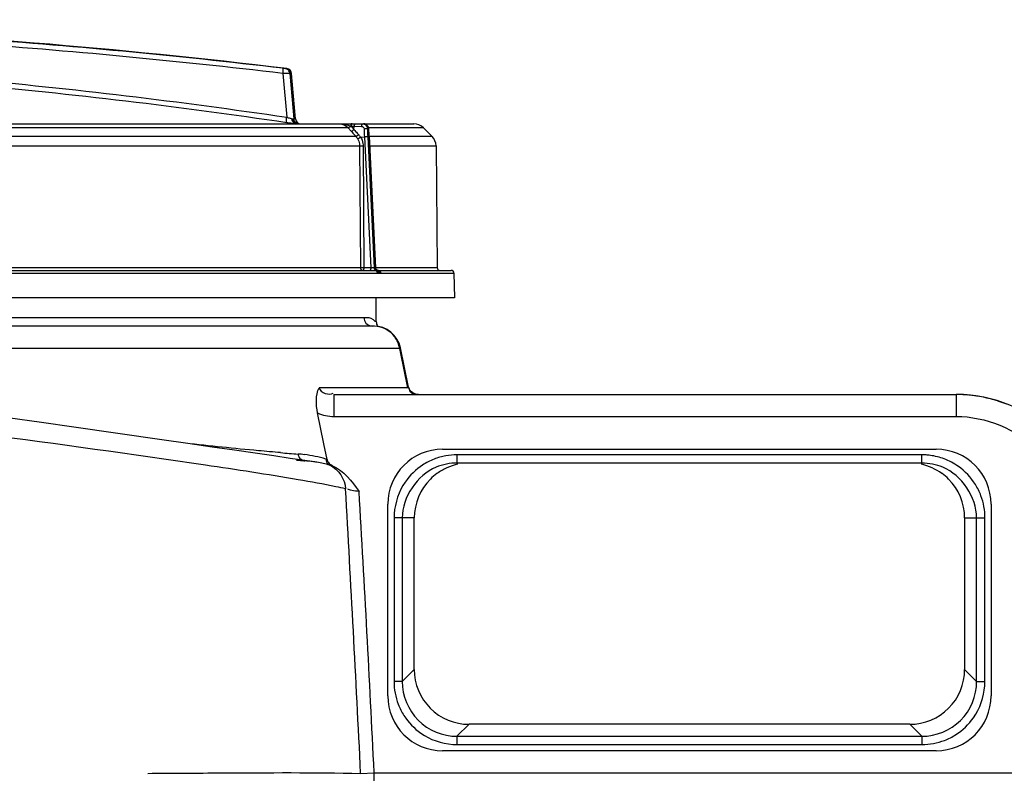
# Model space of a CAD drawing. Header units: millimetres. Extents: x 0 to 297, y 0 to 210.
# Tile 13 of 108: x 40 to 51, y 176 to 184. Entities that reach past the tile are written whole.
import ezdxf

# ---------------------------------------------------------------- set-up
doc = ezdxf.new("R2010")
doc.units = ezdxf.units.MM
doc.header["$LTSCALE"] = 16.335
doc.layers.get('0').update_dxf_attribs({"linetype": 'CONTINUOUS'})

msp = doc.modelspace()

# ---------------------------------------------------------------- linework, layer by layer
at = {"color": 9, "linetype": 'Continuous'}
for p, q in [((43.007, 183.73), (42.989, 183.73)), ((42.966, 183.677), (43.007, 183.2)), ((43.06, 183.676), (43.041, 183.676)), ((43.041, 183.676), (43.083, 183.183)), ((43.083, 183.183), (43.103, 183.183)), ((34.794, 183.13), (43.101, 183.13)), ((43.674, 183.086), (38.194, 183.086)), ((43.674, 183.086), (43.708, 183.048)), ((43.703, 183.103), (43.707, 183.102)), ((43.707, 183.102), (43.738, 183.067)), ((43.707, 183.102), (43.739, 183.102)), ((43.738, 183.067), (43.739, 183.102)), ((43.739, 183.102), (43.82, 183.101)), ((44.494, 183.086), (43.897, 183.086)), ((38.199, 182.993), (43.758, 182.993)), ((43.81, 182.984), (43.852, 182.986)), ((43.852, 182.986), (43.921, 181.562)), ((43.897, 183.072), (43.885, 183.072)), ((43.888, 182.987), (43.957, 181.561)), ((43.902, 182.987), (43.971, 181.561)), ((43.904, 182.993), (44.587, 182.993)), ((38.21, 182.888), (43.8, 182.888)), ((43.8, 182.888), (43.837, 182.889)), ((43.8, 182.888), (43.809, 181.562)), ((43.837, 182.889), (43.845, 181.562)), ((43.909, 182.888), (44.631, 182.888)), ((43.809, 181.562), (38.228, 181.562)), ((38.258, 181.503), (43.992, 181.503)), ((43.845, 181.562), (43.809, 181.562)), ((43.921, 181.562), (43.845, 181.562)), ((43.971, 181.561), (43.957, 181.561)), ((43.964, 181.533), (43.981, 181.533)), ((44.643, 181.562), (43.973, 181.562)), ((43.981, 181.533), (43.994, 181.533)), ((43.992, 181.503), (44.004, 181.504)), ((43.994, 181.533), (44, 181.533)), ((44.004, 181.504), (44.017, 181.504)), ((44.017, 181.504), (44.03, 181.503)), ((44.03, 181.503), (44.826, 181.503)), ((43.848, 181.017), (24.246, 181.017)), ((44.236, 180.681), (23.632, 180.681)), ((44.294, 180.397), (44.236, 180.681)), ((44.324, 180.255), (44.28, 180.468)), ((44.324, 180.255), (43.358, 180.255)), ((43.519, 180.181), (43.519, 179.943)), ((50.29, 180.181), (50.29, 179.943)), ((43.519, 179.943), (50.29, 179.943)), ((44.861, 179.435), (44.861, 179.525)), ((49.916, 179.525), (44.861, 179.525)), ((49.916, 179.435), (49.916, 179.525)), ((44.174, 178.839), (44.174, 177.056)), ((44.394, 178.839), (44.174, 178.839)), ((44.263, 178.839), (44.263, 177.056)), ((50.382, 178.839), (50.603, 178.839)), ((50.513, 177.056), (50.513, 178.839)), ((50.603, 177.056), (50.603, 178.839)), ((44.394, 177.186), (44.263, 177.056)), ((50.382, 177.186), (50.513, 177.056)), ((44.263, 177.056), (44.174, 177.056)), ((50.513, 177.056), (50.603, 177.056)), ((44.99, 176.591), (44.859, 176.46)), ((49.787, 176.591), (49.918, 176.46)), ((44.859, 176.46), (44.859, 176.37)), ((44.859, 176.46), (49.918, 176.46)), ((49.918, 176.46), (49.918, 176.37)), ((44.859, 176.37), (49.918, 176.37)), ((43.811, 176.057), (43.957, 176.064)), ((43.957, 175.915), (43.957, 176.064)), ((43.957, 176.064), (51.543, 176.064))]:
    msp.add_line(p, q, dxfattribs=at)
at = {"color": 7, "linetype": 'Continuous'}
for p, q in [((43.103, 183.183), (43.06, 183.676)), ((23.837, 183.129), (44.389, 183.129)), ((44.494, 183.086), (44.587, 182.993)), ((43.9, 183.053), (43.899, 183.073)), ((43.902, 183.032), (43.9, 183.053)), ((43.903, 183.012), (43.902, 183.032)), ((43.904, 182.994), (43.903, 183.012)), ((43.904, 182.994), (43.973, 181.561)), ((44.631, 182.888), (44.643, 181.562)), ((38.247, 181.533), (43.964, 181.533)), ((44, 181.533), (43.999, 181.533)), ((44.002, 181.533), (44, 181.533)), ((44.002, 181.533), (44.796, 181.533)), ((44.826, 181.503), (44.831, 181.234)), ((44.831, 181.234), (23.395, 181.234)), ((43.98, 180.976), (43.98, 181.234)), ((43.944, 180.927), (23.925, 180.927)), ((43.96, 180.927), (43.943, 180.927)), ((44.332, 180.263), (44.244, 180.689)), ((43.519, 180.181), (50.29, 180.181)), ((43.412, 179.644), (43.343, 179.982)), ((43.446, 179.475), (43.412, 179.644)), ((43.446, 179.475), (43.429, 179.56)), ((44.703, 179.585), (50.073, 179.585)), ((49.916, 179.435), (44.861, 179.435)), ((44.107, 176.9), (44.107, 178.988)), ((50.67, 178.988), (50.67, 176.9)), ((44.394, 177.186), (44.394, 178.839)), ((50.382, 178.839), (50.382, 177.186)), ((49.787, 176.591), (44.99, 176.591)), ((50.073, 176.303), (44.703, 176.303))]:
    msp.add_line(p, q, dxfattribs=at)
for points in [[(43.899, 183.073), (43.899, 183.075), (43.899, 183.077), (43.898, 183.079), (43.898, 183.081), (43.897, 183.084), (43.897, 183.086), (43.896, 183.088), (43.895, 183.09), (43.894, 183.092), (43.893, 183.095), (43.892, 183.097), (43.891, 183.099), (43.89, 183.101), (43.889, 183.103), (43.888, 183.104), (43.886, 183.106), (43.885, 183.108), (43.883, 183.11), (43.882, 183.111), (43.88, 183.113), (43.879, 183.115), (43.877, 183.116), (43.875, 183.117), (43.873, 183.119), (43.872, 183.12), (43.87, 183.121), (43.868, 183.122), (43.866, 183.123), (43.864, 183.124), (43.862, 183.125), (43.86, 183.126), (43.858, 183.126), (43.856, 183.127), (43.853, 183.127), (43.851, 183.128), (43.849, 183.128), (43.847, 183.129), (43.845, 183.129), (43.843, 183.129), (43.842, 183.129)], [(43.999, 181.533), (43.998, 181.533), (43.996, 181.533), (43.995, 181.534), (43.994, 181.534), (43.992, 181.535), (43.991, 181.535), (43.99, 181.536), (43.989, 181.536), (43.988, 181.537), (43.986, 181.538), (43.985, 181.538), (43.984, 181.539), (43.983, 181.54), (43.982, 181.541), (43.981, 181.542), (43.98, 181.543), (43.98, 181.544), (43.979, 181.545), (43.978, 181.546), (43.977, 181.547), (43.977, 181.548), (43.976, 181.55), (43.975, 181.551), (43.975, 181.552), (43.975, 181.553), (43.974, 181.555), (43.974, 181.556), (43.974, 181.557), (43.973, 181.558), (43.973, 181.56), (43.973, 181.561)], [(40.69, 179.825), (40.339, 179.875), (39.973, 179.928), (39.593, 179.982), (39.201, 180.039), (38.798, 180.097), (38.384, 180.156), (37.961, 180.217), (37.53, 180.279), (37.187, 180.329)], [(44.441, 180.181), (44.428, 180.182), (44.411, 180.185), (44.394, 180.191), (44.379, 180.199), (44.365, 180.21), (44.352, 180.222), (44.343, 180.236), (44.335, 180.251), (44.332, 180.263)], [(43.045, 179.486), (42.865, 179.512), (42.662, 179.542), (42.439, 179.574), (42.194, 179.609), (41.93, 179.647), (41.647, 179.688), (40.69, 179.825)], [(43.311, 179.447), (43.204, 179.463), (43.045, 179.486)], [(43.446, 179.475), (43.448, 179.466), (43.452, 179.457), (43.456, 179.448), (43.462, 179.44)], [(43.462, 179.44), (43.469, 179.432), (43.476, 179.424), (43.485, 179.418), (43.494, 179.412), (43.505, 179.406)]]:
    msp.add_lwpolyline(points, dxfattribs=at)
at = {"color": 9, "linetype": 'Continuous'}
for points in [[(43.848, 181.017), (43.85, 181.001), (43.854, 180.986), (43.86, 180.972), (43.869, 180.959), (43.88, 180.948), (43.893, 180.939), (43.907, 180.933), (43.921, 180.928), (43.937, 180.927)], [(43.13, 179.533), (43.132, 179.52), (43.137, 179.507), (43.143, 179.495), (43.15, 179.485), (43.159, 179.476), (43.169, 179.468)], [(43.169, 179.468), (43.18, 179.463), (43.192, 179.46), (43.204, 179.46)], [(43.433, 179.479), (43.434, 179.469), (43.436, 179.46), (43.439, 179.451), (43.443, 179.442)], [(43.446, 179.475), (43.444, 179.476), (43.442, 179.476), (43.439, 179.477), (43.437, 179.477), (43.435, 179.478), (43.433, 179.479)], [(43.443, 179.442), (43.448, 179.435), (43.454, 179.428), (43.46, 179.422), (43.467, 179.416), (43.475, 179.412)], [(43.505, 179.406), (43.5, 179.407), (43.494, 179.408), (43.489, 179.409), (43.484, 179.41), (43.479, 179.411), (43.475, 179.412)]]:
    msp.add_lwpolyline(points, dxfattribs=at)
at = {"color": 7, "linetype": 'Continuous'}
for centre, radius, start, end in [((34.113, 109.681), 74.581, 83.15065, 91.64431), ((43, 183.671), 0.0597, 5, 83.1507), ((43.162, 183.188), 0.0597, 185, 270), ((44.389, 182.98), 0.149, 45.25, 90), ((44.482, 182.887), 0.149, 0.5, 45.25), ((44.673, 181.563), 0.0298, 180.5, 270), ((44.796, 181.503), 0.0298, 1, 90), ((44.07, 180.976), 0.0895, 180, 216.3933), ((43.952, 180.629), 0.298, 11.7091, 90), ((50.29, 178.699), 1.482, 89.0715, 89.998), ((50.292, 178.69), 1.492, 0, 90), ((50.289, 178.689), 1.492, 85.3268, 89.0688), ((50.289, 178.683), 1.499, 82.8373, 85.3287), ((50.289, 178.683), 1.499, 80.7805, 82.8377), ((50.29, 178.688), 1.494, 77.8609, 80.7815), ((50.291, 178.695), 1.486, 76.2627, 77.86), ((50.291, 178.692), 1.489, 73.0441, 76.2614), ((50.29, 178.689), 1.492, 71.8401, 73.045), ((50.289, 178.688), 1.493, 68.3124, 71.8399), ((44.703, 178.988), 0.597, 90, 180), ((50.073, 178.988), 0.597, 0, 90), ((45.649, 211.34), 31.974, 265.4478, 265.613), ((43.087, 177.94), 1.524, 80.6898, 81.5569), ((44.996, 178.827), 0.608, 113.9198, 125.701), ((44.998, 178.824), 0.612, 102.254, 113.9582), ((49.779, 178.824), 0.612, 54.3382, 77.7469), ((44.703, 176.9), 0.597, 180, 270), ((50.073, 176.9), 0.597, 270, 360)]:
    msp.add_arc(centre, radius, start, end, dxfattribs=at)
at = {"color": 9, "linetype": 'Continuous'}
for centre, radius, start, end in [((43.073, 183.222), 0.0389, 255.8308, 269.4919), ((43.842, 183.079), 0.0499, 88.1491, 89.9993), ((43.842, 183.079), 0.05, 87.3098, 88.1496), ((43.644, 182.885), 0.157, 31.6924, 43.363), ((43.654, 182.885), 0.185, 32.3604, 43.864), ((51.341, 183.352), 7.498, 182.1353, 182.7953), ((48.256, 183.195), 4.373, 181.6033, 182.7154), ((39.522, 182.771), 4.385, 2.829, 3.939), ((44.002, 181.507), 0.0255, 87.083, 89.9909), ((43.848, 180.782), 0.235, 86.9844, 90.0025), ((45.572, 211.112), 31.673, 265.2339, 265.5771), ((42.991, 177.734), 1.805, 84.4874, 85.5837), ((43.001, 177.837), 1.701, 83.3248, 84.4874), ((44.86, 178.839), 0.686, 117.3286, 123.1705), ((44.862, 178.836), 0.689, 111.3992, 117.3323), ((44.86, 178.84), 0.685, 100.3058, 111.4056), ((44.861, 178.835), 0.69, 90.026, 100.3263), ((49.916, 178.838), 0.687, 86.1053, 89.9933), ((49.915, 178.835), 0.69, 82.137, 86.1072), ((49.915, 178.835), 0.69, 69.3223, 82.1158), ((49.914, 178.835), 0.69, 54.5985, 69.2666), ((-338.318, 157.261), 382.591, 2.81609, 3.28077), ((-231.583, 162.855), 275.857, 2.74465, 3.38168), ((49.915, 178.838), 0.688, 20.4624, 31.9813), ((44.859, 178.839), 0.685, 176.1921, 179.9936), ((49.916, 177.056), 0.686, 356.1511, 359.9936), ((44.861, 177.056), 0.687, 201.0381, 212.6144), ((49.917, 177.057), 0.687, 291.0381, 302.6144), ((44.859, 177.057), 0.686, 266.1511, 269.9936)]:
    msp.add_arc(centre, radius, start, end, dxfattribs=at)
for points, knots in [([(42.966, 183.677), (41.806, 183.814), (39.474, 184.034), (37.136, 184.148), (35.964, 184.179)], [0, 0, 0, 0, 0.499158, 1, 1, 1, 1]), ([(42.964, 183.733), (41.805, 183.87), (39.477, 184.09), (37.141, 184.205), (35.971, 184.235)], [0, 0, 0, 0, 0.499158, 1, 1, 1, 1]), ([(35.975, 183.835), (37.154, 183.797), (39.505, 183.652), (41.844, 183.373), (43.007, 183.2)], [0, 0, 0, 0, 0.500834, 1, 1, 1, 1]), ([(35.968, 183.779), (37.148, 183.74), (39.502, 183.596), (41.843, 183.317), (43.007, 183.144)], [0, 0, 0, 0, 0.500834, 1, 1, 1, 1]), ([(42.989, 183.73), (42.986, 183.73), (42.978, 183.732), (42.97, 183.732), (42.964, 183.733)], [0, 0, 0, 0, 0.30974, 1, 1, 1, 1]), ([(42.966, 183.677), (42.967, 183.684), (42.968, 183.697), (42.968, 183.715), (42.967, 183.725), (42.966, 183.733), (42.964, 183.733)], [0, 0, 0, 0, 0.375891, 0.691532, 0.90595, 1, 1, 1, 1]), ([(43.041, 183.676), (43.04, 183.689), (43.028, 183.716), (43.002, 183.729), (42.989, 183.73)], [0, 0, 0, 0, 0.500325, 1, 1, 1, 1]), ([(43.041, 183.676), (43.041, 183.676), (43.038, 183.676), (43.031, 183.677), (43.016, 183.677), (42.993, 183.677), (42.975, 183.677), (42.966, 183.677)], [0, 0, 0, 0, 0.030253, 0.093063, 0.308739, 0.622851, 1, 1, 1, 1]), ([(43.007, 183.144), (43.005, 183.144), (43.004, 183.152), (43.003, 183.162), (43.004, 183.18), (43.006, 183.193), (43.007, 183.2)], [0, 0, 0, 0, 0.094782, 0.309362, 0.624587, 1, 1, 1, 1]), ([(43.007, 183.2), (43.012, 183.198), (43.031, 183.193), (43.05, 183.188), (43.063, 183.184)], [0, 0, 0, 0, 0.281878, 1, 1, 1, 1]), ([(43.101, 183.13), (43.095, 183.131), (43.085, 183.136), (43.068, 183.153), (43.064, 183.172), (43.063, 183.184)], [0, 0, 0, 0, 0.223787, 0.463552, 1, 1, 1, 1]), ([(43.073, 183.183), (43.075, 183.183), (43.079, 183.183), (43.082, 183.183), (43.083, 183.183)], [0, 0, 0, 0, 0.687956, 1, 1, 1, 1]), ([(43.125, 183.129), (43.118, 183.129), (43.105, 183.132), (43.082, 183.148), (43.074, 183.169), (43.073, 183.183)], [0, 0, 0, 0, 0.23742, 0.483193, 1, 1, 1, 1]), ([(43.143, 183.129), (43.128, 183.129), (43.098, 183.14), (43.085, 183.169), (43.083, 183.183)], [0, 0, 0, 0, 0.499632, 1, 1, 1, 1]), ([(43.007, 183.144), (43.016, 183.143), (43.047, 183.138), (43.078, 183.134), (43.101, 183.13)], [0, 0, 0, 0, 0.284028, 1, 1, 1, 1]), ([(43.101, 183.13), (43.103, 183.13), (43.111, 183.129), (43.119, 183.129), (43.125, 183.129)], [0, 0, 0, 0, 0.268443, 1, 1, 1, 1]), ([(43.579, 183.129), (43.596, 183.129), (43.633, 183.121), (43.662, 183.099), (43.674, 183.086)], [0, 0, 0, 0, 0.49752, 1, 1, 1, 1]), ([(43.579, 183.129), (43.6, 183.129), (43.643, 183.123), (43.684, 183.11), (43.703, 183.103)], [0, 0, 0, 0, 0.505075, 1, 1, 1, 1]), ([(43.674, 183.086), (43.676, 183.085), (43.681, 183.087), (43.691, 183.092), (43.699, 183.098), (43.703, 183.103)], [0, 0, 0, 0, 0.166845, 0.404814, 1, 1, 1, 1]), ([(43.714, 183.129), (43.71, 183.129), (43.704, 183.118), (43.704, 183.109), (43.703, 183.103)], [0, 0, 0, 0, 0.346708, 1, 1, 1, 1]), ([(43.715, 183.127), (43.712, 183.125), (43.708, 183.116), (43.707, 183.107), (43.707, 183.102)], [0, 0, 0, 0, 0.409356, 1, 1, 1, 1]), ([(43.751, 183.129), (43.747, 183.129), (43.74, 183.117), (43.74, 183.108), (43.739, 183.102)], [0, 0, 0, 0, 0.357795, 1, 1, 1, 1]), ([(43.83, 183.129), (43.827, 183.129), (43.821, 183.117), (43.82, 183.108), (43.82, 183.101)], [0, 0, 0, 0, 0.344947, 1, 1, 1, 1]), ([(43.82, 183.101), (43.827, 183.101), (43.842, 183.095), (43.848, 183.08), (43.848, 183.072)], [0, 0, 0, 0, 0.489964, 1, 1, 1, 1]), ([(43.83, 183.129), (43.844, 183.129), (43.873, 183.116), (43.885, 183.087), (43.885, 183.072)], [0, 0, 0, 0, 0.488125, 1, 1, 1, 1]), ([(43.844, 183.129), (43.857, 183.128), (43.885, 183.115), (43.896, 183.086), (43.897, 183.072)], [0, 0, 0, 0, 0.485063, 1, 1, 1, 1]), ([(43.708, 183.048), (43.71, 183.048), (43.715, 183.049), (43.725, 183.055), (43.733, 183.062), (43.738, 183.067)], [0, 0, 0, 0, 0.166951, 0.406803, 1, 1, 1, 1]), ([(43.708, 183.048), (43.72, 183.034), (43.737, 183.016), (43.754, 182.998), (43.758, 182.993)], [0, 0, 0, 0, 0.747522, 1, 1, 1, 1]), ([(43.738, 183.067), (43.75, 183.053), (43.766, 183.035), (43.783, 183.017), (43.787, 183.013)], [0, 0, 0, 0, 0.747713, 1, 1, 1, 1]), ([(43.758, 182.993), (43.76, 182.993), (43.764, 182.995), (43.774, 183.001), (43.782, 183.008), (43.787, 183.013)], [0, 0, 0, 0, 0.15817, 0.396445, 1, 1, 1, 1]), ([(43.778, 182.968), (43.78, 182.968), (43.784, 182.969), (43.795, 182.974), (43.804, 182.98), (43.81, 182.984)], [0, 0, 0, 0, 0.159871, 0.401526, 1, 1, 1, 1]), ([(43.81, 182.984), (43.823, 182.963), (43.834, 182.93), (43.837, 182.897), (43.837, 182.889)], [0, 0, 0, 0, 0.747669, 1, 1, 1, 1]), ([(43.885, 183.072), (43.88, 183.073), (43.868, 183.073), (43.855, 183.073), (43.848, 183.072)], [0, 0, 0, 0, 0.410838, 1, 1, 1, 1]), ([(43.888, 182.987), (43.886, 182.987), (43.874, 182.987), (43.862, 182.987), (43.852, 182.986)], [0, 0, 0, 0, 0.164536, 1, 1, 1, 1]), ([(43.899, 183.073), (43.899, 183.072), (43.898, 183.073), (43.897, 183.072), (43.897, 183.072)], [0, 0, 0, 0, 0.258481, 1, 1, 1, 1]), ([(43.904, 182.987), (43.904, 182.987), (43.903, 182.987), (43.902, 182.987), (43.902, 182.987)], [0, 0, 0, 0, 0.255842, 1, 1, 1, 1]), ([(43.778, 182.968), (43.788, 182.95), (43.798, 182.923), (43.8, 182.895), (43.8, 182.888)], [0, 0, 0, 0, 0.747772, 1, 1, 1, 1]), ([(43.809, 181.562), (43.809, 181.555), (43.814, 181.54), (43.829, 181.533), (43.836, 181.533)], [0, 0, 0, 0, 0.514506, 1, 1, 1, 1]), ([(43.845, 181.562), (43.845, 181.555), (43.844, 181.546), (43.841, 181.536), (43.838, 181.533), (43.836, 181.533)], [0, 0, 0, 0, 0.654832, 0.873127, 1, 1, 1, 1]), ([(43.921, 181.562), (43.921, 181.555), (43.92, 181.546), (43.916, 181.536), (43.913, 181.533), (43.912, 181.533)], [0, 0, 0, 0, 0.654832, 0.873127, 1, 1, 1, 1]), ([(43.957, 181.561), (43.955, 181.561), (43.943, 181.561), (43.931, 181.562), (43.921, 181.562)], [0, 0, 0, 0, 0.164686, 1, 1, 1, 1]), ([(43.957, 181.561), (43.958, 181.554), (43.962, 181.541), (43.975, 181.534), (43.981, 181.533)], [0, 0, 0, 0, 0.51231, 1, 1, 1, 1]), ([(43.964, 181.533), (43.971, 181.533), (43.986, 181.526), (43.992, 181.511), (43.992, 181.503)], [0, 0, 0, 0, 0.485797, 1, 1, 1, 1]), ([(43.973, 181.561), (43.973, 181.561), (43.972, 181.561), (43.971, 181.561), (43.971, 181.561)], [0, 0, 0, 0, 0.253283, 1, 1, 1, 1]), ([(43.971, 181.561), (43.971, 181.554), (43.976, 181.541), (43.988, 181.534), (43.994, 181.533)], [0, 0, 0, 0, 0.51231, 1, 1, 1, 1]), ([(43.981, 181.533), (43.987, 181.532), (43.999, 181.524), (44.004, 181.511), (44.004, 181.504)], [0, 0, 0, 0, 0.487395, 1, 1, 1, 1]), ([(43.994, 181.533), (44, 181.532), (44.013, 181.524), (44.017, 181.511), (44.017, 181.504)], [0, 0, 0, 0, 0.487612, 1, 1, 1, 1]), ([(44.003, 181.533), (44.01, 181.532), (44.024, 181.525), (44.029, 181.511), (44.03, 181.503)], [0, 0, 0, 0, 0.486839, 1, 1, 1, 1]), ([(43.98, 180.976), (43.98, 180.965), (43.921, 181.028), (43.892, 181.015), (43.861, 181.016)], [0, 0, 0, 0, 0.271782, 1, 1, 1, 1]), ([(44.236, 180.681), (44.238, 180.682), (44.241, 180.684), (44.244, 180.688), (44.244, 180.69)], [0, 0, 0, 0, 0.658527, 1, 1, 1, 1]), ([(44.324, 180.255), (44.326, 180.257), (44.329, 180.258), (44.332, 180.262), (44.332, 180.263)], [0, 0, 0, 0, 0.656214, 1, 1, 1, 1]), ([(44.441, 180.181), (44.417, 180.181), (44.364, 180.179), (44.337, 180.233), (44.34, 180.256)], [0, 0, 0, 0, 0.511216, 1, 1, 1, 1]), ([(43.132, 179.253), (42.796, 179.311), (40.857, 179.607), (38.91, 179.853), (37.301, 180.053)], [0, 0, 0, 0, 0.17373, 1, 1, 1, 1]), ([(50.29, 179.943), (50.609, 179.943), (51.276, 179.675), (51.543, 179.009), (51.543, 178.69)], [0, 0, 0, 0, 0.500044, 1, 1, 1, 1]), ([(42.94, 179.549), (42.86, 179.555), (42.515, 179.585), (42.17, 179.621), (41.905, 179.651)], [0, 0, 0, 0, 0.231517, 1, 1, 1, 1]), ([(43.646, 179.156), (43.612, 179.163), (43.441, 179.199), (43.269, 179.229), (43.132, 179.253)], [0, 0, 0, 0, 0.20306, 1, 1, 1, 1]), ([(43.793, 179.127), (43.762, 179.131), (43.748, 179.126), (43.663, 179.15), (43.673, 179.152)], [0, 0, 0, 0, 0.75094, 1, 1, 1, 1]), ([(44.263, 177.056), (44.263, 176.904), (44.39, 176.587), (44.707, 176.46), (44.859, 176.46)], [0, 0, 0, 0, 0.499467, 1, 1, 1, 1]), ([(49.918, 176.46), (50.069, 176.46), (50.386, 176.586), (50.513, 176.903), (50.513, 177.056)], [0, 0, 0, 0, 0.499467, 1, 1, 1, 1]), ([(41.494, 176.057), (41.762, 176.059), (42.534, 176.062), (43.307, 176.068), (43.811, 176.057)], [0, 0, 0, 0, 0.346391, 1, 1, 1, 1])]:
    msp.add_open_spline(points, degree=3, knots=knots, dxfattribs=at)
for points in [[(43.718, 183.129), (43.717, 183.129), (43.716, 183.128), (43.715, 183.127)], [(44.181, 180.809), (44.132, 180.877), (44.043, 180.923), (43.96, 180.927)], [(44.236, 180.681), (44.228, 180.727), (44.209, 180.772), (44.181, 180.809)], [(43.358, 180.255), (43.375, 180.203), (43.468, 180.164), (43.512, 180.197)], [(43.343, 179.982), (43.398, 179.956), (43.459, 179.943), (43.519, 179.943)], [(43.433, 179.479), (43.357, 179.503), (43.278, 179.517), (43.198, 179.527)], [(43.475, 179.412), (43.428, 179.426), (43.381, 179.436), (43.334, 179.444)], [(43.475, 179.412), (43.568, 179.37), (43.641, 179.259), (43.646, 179.156)], [(44.631, 179.39), (44.428, 179.305), (44.263, 179.06), (44.263, 178.839)], [(44.485, 179.413), (44.411, 179.365), (44.346, 179.301), (44.296, 179.228)], [(50.513, 178.839), (50.513, 179.06), (50.349, 179.305), (50.145, 179.39)], [(50.499, 179.202), (50.451, 179.278), (50.387, 179.346), (50.314, 179.398)], [(44.296, 179.228), (44.227, 179.128), (44.184, 179.005), (44.176, 178.884)], [(50.603, 178.839), (50.603, 178.92), (50.588, 179.002), (50.56, 179.078)], [(44.174, 177.056), (44.174, 176.972), (44.19, 176.887), (44.22, 176.809)], [(50.478, 176.661), (50.549, 176.762), (50.593, 176.887), (50.601, 177.01)], [(44.282, 176.686), (44.33, 176.612), (44.393, 176.546), (44.465, 176.495)], [(50.287, 176.478), (50.361, 176.526), (50.427, 176.589), (50.478, 176.661)], [(44.465, 176.495), (44.566, 176.424), (44.69, 176.38), (44.813, 176.372)], [(49.918, 176.37), (50.001, 176.37), (50.086, 176.386), (50.164, 176.416)]]:
    msp.add_open_spline(points, degree=3, dxfattribs=at)
at = {"color": 7, "linetype": 'Continuous'}
for points in [[(43.343, 179.982), (43.325, 180.071), (43.318, 180.173), (43.358, 180.255)], [(44.861, 179.435), (44.783, 179.435), (44.704, 179.42), (44.631, 179.39)], [(50.145, 179.39), (50.073, 179.419), (49.994, 179.435), (49.916, 179.435)], [(43.505, 179.406), (43.628, 179.354), (43.715, 179.236), (43.793, 179.127)], [(44.394, 177.186), (44.394, 177.03), (44.523, 176.72), (44.834, 176.591), (44.99, 176.591)], [(49.787, 176.591), (49.943, 176.591), (50.253, 176.72), (50.382, 177.03), (50.382, 177.186)]]:
    msp.add_open_spline(points, degree=3, dxfattribs=at)
for points, knots in [([(43.311, 179.447), (43.293, 179.45), (43.257, 179.454), (43.222, 179.458), (43.204, 179.46)], [0, 0, 0, 0, 0.496999, 1, 1, 1, 1]), ([(44.641, 179.321), (44.615, 179.303), (44.472, 179.182), (44.394, 178.995), (44.394, 178.839)], [0, 0, 0, 0, 0.166676, 1, 1, 1, 1]), ([(50.382, 178.839), (50.382, 178.995), (50.305, 179.182), (50.162, 179.303), (50.136, 179.321)], [0, 0, 0, 0, 0.833324, 1, 1, 1, 1])]:
    msp.add_open_spline(points, degree=3, knots=knots, dxfattribs=at)

doc.saveas('drawing.dxf')
